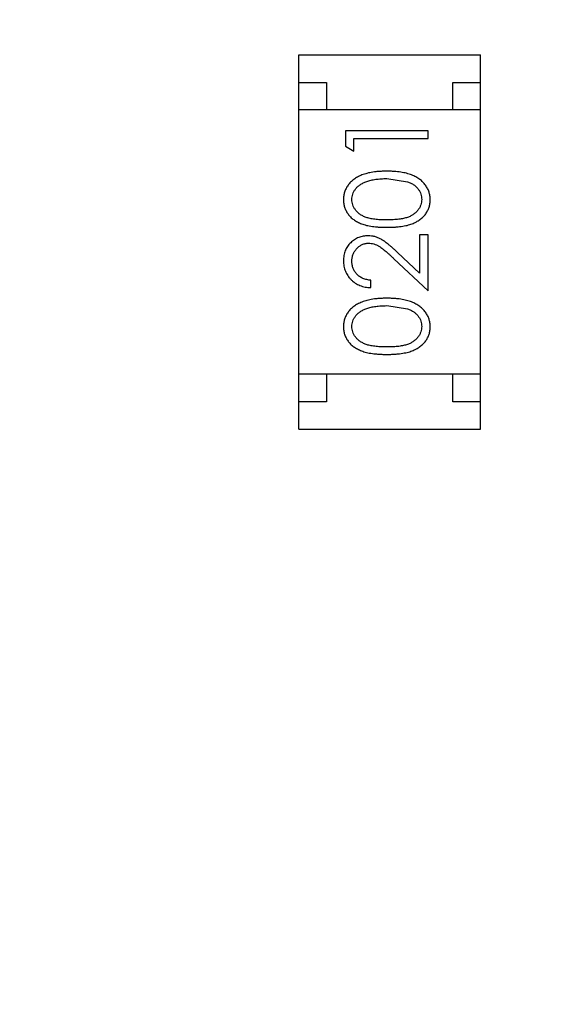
# Model space of a CAD drawing. Header units: millimetres. Extents: x -1 to 131, y 28 to 92.
# Tile 8 of 41: x 105.574 to 106.555, y 44.866 to 46.655. Entities that reach past the tile are written whole.
import ezdxf

# ---------------------------------------------------------------- set-up
doc = ezdxf.new("R2010")
doc.units = ezdxf.units.MM
doc.header["$LTSCALE"] = 1.21
doc.header["$MEASUREMENT"] = 0
doc.header["$PDMODE"] = 3
doc.header["$PDSIZE"] = 0.3125
doc.layers.get('0').update_dxf_attribs({"linetype": 'CONTINUOUS'})
doc.layers.get('DEFPOINTS').update_dxf_attribs({"linetype": 'CONTINUOUS'})
doc.layers.add('Dim', color=3, linetype='CONTINUOUS', lineweight=25)
doc.styles.get("Standard").update_dxf_attribs({"font": 'txt', "width": 0.8})
doc.dimstyles.get("Standard").update_dxf_attribs({"dimtxt": 0.15625, "dimasz": 0.1875, "dimexe": 0.125, "dimexo": 0.0625, "dimgap": 0.09, "dimtad": 0, "dimtih": 1, "dimtoh": 1, "dimzin": 4, "dimdsep": 46, "dimtxsty": 'Standard', "dimblk": '_FILLED', "dimblk1": '_FILLED', "dimblk2": '_FILLED', "dimcen": 0.09, "dimazin": 1, "dimtp": 0.01, "dimtm": 0.01, "dimtfac": 1, "dimtofl": 0, "dimtmove": 0, "dimatfit": 3, "dimldrblk": '_FILLED', "dimfxl": 1, "dimtolj": 1, "dimtzin": 4, "dimarcsym": 0})

# ---------------------------------------------------------------- blocks, each defined once
blk = doc.blocks.new('_FILLED')
at = {"color": 0, "linetype": 'ByBlock'}
blk.add_solid([(0, 0), (-1, 0.1667), (-1, -0.1667)], dxfattribs=at)
blk = doc.blocks.new('*D30')
at = {"color": 0, "linetype": 'ByBlock', "lineweight": -2}
for p, q in [((101.1223, 58.6652), (87.6348, 58.6652)), ((87.7598, 58.6652), (87.7598, 44.6313)), ((87.7598, 27.6174), (87.7598, 41.6513)), ((106.4921, 27.6174), (87.6348, 27.6174))]:
    blk.add_line(p, q, dxfattribs=at)
at = {"layer": 'DEFPOINTS', "color": 0, "linetype": 'ByBlock'}
for p in [(101.1848, 58.6652), (106.5546, 27.6174)]:
    blk.add_point(p, dxfattribs=at)
at = {"color": 0, "linetype": 'ByBlock', "lineweight": -2}
for p, rotation in [((87.7598, 58.6652), 90), ((87.7598, 27.6174), 270)]:
    blk.add_blockref('_FILLED', p, dxfattribs=dict(at, rotation=rotation))
at = {"color": 0, "linetype": 'ByBlock', "lineweight": -2, "insert": (87.7598, 43.1413), "char_height": 1, "attachment_point": 5, "rotation": 90}
blk.add_mtext('\\A1;31.05', dxfattribs=at)

msp = doc.modelspace()

# ---------------------------------------------------------------- linework, layer by layer
at = {"color": 7, "linetype": 'Continuous'}
for p, q in [((106.0814, 45.911), (106.0814, 46.591)), ((106.0814, 46.591), (106.4114, 46.591)), ((106.4114, 45.911), (106.4114, 46.591)), ((106.0814, 46.541), (106.1314, 46.541)), ((106.1314, 46.541), (106.1314, 46.491)), ((106.3614, 46.491), (106.3614, 46.541)), ((106.3614, 46.541), (106.4114, 46.541)), ((106.4114, 46.491), (106.0814, 46.491)), ((106.1662, 46.4528), (106.1662, 46.425)), ((106.3162, 46.4528), (106.1662, 46.4528)), ((106.3162, 46.4393), (106.3162, 46.4528)), ((106.1815, 46.4162), (106.1815, 46.4393)), ((106.1815, 46.4393), (106.3162, 46.4393)), ((106.1662, 46.425), (106.1815, 46.4162)), ((106.2412, 46.3662), (106.2789, 46.3606)), ((106.3008, 46.2643), (106.3008, 46.1945)), ((106.3162, 46.2643), (106.3008, 46.2643)), ((106.3162, 46.1624), (106.3162, 46.2643)), ((106.3008, 46.1945), (106.2607, 46.232)), ((106.2541, 46.2206), (106.3162, 46.1624)), ((106.2123, 46.1682), (106.2123, 46.1816)), ((106.2412, 46.1355), (106.2789, 46.1298)), ((106.4114, 46.011), (106.0814, 46.011)), ((106.1314, 46.011), (106.1314, 45.961)), ((106.3614, 45.961), (106.3614, 46.011)), ((106.1314, 45.961), (106.0814, 45.961)), ((106.4114, 45.961), (106.3614, 45.961)), ((106.0814, 45.911), (106.4114, 45.911))]:
    msp.add_line(p, q, dxfattribs=at)
for points, knots in [([(106.2412, 46.3797), (106.2389, 46.3797), (106.2344, 46.3796), (106.2279, 46.3793), (106.2216, 46.3788), (106.2158, 46.378), (106.2103, 46.3771), (106.2052, 46.3759), (106.2005, 46.3745), (106.196, 46.3729), (106.192, 46.3711), (106.1881, 46.3692), (106.1846, 46.3671), (106.1812, 46.3648), (106.1782, 46.3624), (106.1754, 46.3598), (106.1729, 46.3571), (106.1707, 46.3542), (106.1687, 46.3513), (106.167, 46.3482), (106.1655, 46.345), (106.1644, 46.3417), (106.1634, 46.3384), (106.1628, 46.335), (106.1624, 46.3315), (106.1623, 46.3291), (106.1623, 46.3279)], [0, 0, 0, 0, 0.065278, 0.127205, 0.186168, 0.241675, 0.294115, 0.343609, 0.390387, 0.434463, 0.476646, 0.517002, 0.555936, 0.593716, 0.630057, 0.665601, 0.700745, 0.734917, 0.768681, 0.802087, 0.834849, 0.867433, 0.900138, 0.932806, 0.966212, 1, 1, 1, 1]), ([(106.32, 46.3279), (106.32, 46.3291), (106.3199, 46.3315), (106.3195, 46.335), (106.3188, 46.3384), (106.3179, 46.3418), (106.3167, 46.345), (106.3153, 46.3482), (106.3135, 46.3513), (106.3115, 46.3543), (106.3093, 46.3572), (106.3067, 46.36), (106.304, 46.3626), (106.3009, 46.365), (106.2976, 46.3672), (106.294, 46.3693), (106.2902, 46.3712), (106.2862, 46.373), (106.2818, 46.3746), (106.277, 46.3759), (106.2719, 46.3771), (106.2665, 46.3781), (106.2607, 46.3788), (106.2545, 46.3793), (106.248, 46.3796), (106.2435, 46.3797), (106.2412, 46.3797)], [0, 0, 0, 0, 0.033824, 0.067298, 0.10028, 0.133019, 0.165736, 0.198792, 0.232372, 0.266409, 0.301016, 0.336196, 0.371972, 0.408574, 0.446394, 0.485225, 0.525372, 0.567224, 0.611081, 0.65775, 0.70702, 0.759235, 0.814484, 0.873227, 0.934937, 1, 1, 1, 1]), ([(106.1777, 46.3284), (106.1778, 46.33), (106.178, 46.3333), (106.1792, 46.3381), (106.1813, 46.3428), (106.1837, 46.3466), (106.186, 46.3494), (106.188, 46.3515), (106.1902, 46.3534), (106.1927, 46.3552), (106.1954, 46.3569), (106.1983, 46.3585), (106.2015, 46.3599), (106.2049, 46.3612), (106.2086, 46.3624), (106.2125, 46.3635), (106.2167, 46.3643), (106.2211, 46.365), (106.2258, 46.3655), (106.2307, 46.366), (106.2358, 46.3662), (106.2393, 46.3662), (106.2412, 46.3662)], [0, 0, 0, 0, 0.059689, 0.119507, 0.181075, 0.246162, 0.279894, 0.314468, 0.350403, 0.387474, 0.426147, 0.466624, 0.508745, 0.553328, 0.600058, 0.649177, 0.700552, 0.754894, 0.811825, 0.871514, 0.934319, 1, 1, 1, 1]), ([(106.2789, 46.3606), (106.2799, 46.3602), (106.282, 46.3594), (106.2849, 46.3581), (106.2876, 46.3566), (106.2901, 46.355), (106.2924, 46.3533), (106.2946, 46.3514), (106.2965, 46.3494), (106.2987, 46.3466), (106.3011, 46.3429), (106.3031, 46.3382), (106.3044, 46.3333), (106.3045, 46.33), (106.3046, 46.3284)], [0, 0, 0, 0, 0.075949, 0.148549, 0.218996, 0.286119, 0.351826, 0.416074, 0.478265, 0.540325, 0.660405, 0.774606, 0.887187, 1, 1, 1, 1]), ([(106.1623, 46.3279), (106.1623, 46.3267), (106.1624, 46.3244), (106.1628, 46.3209), (106.1634, 46.3176), (106.1644, 46.3143), (106.1655, 46.3111), (106.167, 46.308), (106.1687, 46.3049), (106.1707, 46.302), (106.1729, 46.2992), (106.1753, 46.2965), (106.178, 46.294), (106.181, 46.2917), (106.1842, 46.2896), (106.1877, 46.2875), (106.1914, 46.2857), (106.1953, 46.284), (106.1996, 46.2826), (106.2043, 46.2813), (106.2094, 46.2802), (106.215, 46.2793), (106.2209, 46.2786), (106.2273, 46.2781), (106.2341, 46.2778), (106.2388, 46.2778), (106.2412, 46.2778)], [0, 0, 0, 0, 0.033742, 0.066533, 0.099153, 0.13154, 0.164087, 0.196563, 0.229707, 0.263315, 0.297504, 0.331686, 0.366482, 0.4021, 0.438958, 0.476748, 0.515985, 0.556589, 0.599519, 0.645765, 0.695487, 0.748721, 0.805687, 0.866754, 0.931405, 1, 1, 1, 1]), ([(106.2412, 46.2912), (106.2391, 46.2912), (106.2352, 46.2912), (106.2296, 46.2915), (106.2243, 46.2918), (106.2194, 46.2924), (106.2149, 46.293), (106.2107, 46.2938), (106.207, 46.2947), (106.2036, 46.2958), (106.2004, 46.297), (106.1975, 46.2984), (106.1948, 46.2999), (106.1923, 46.3015), (106.19, 46.3033), (106.1879, 46.3052), (106.1859, 46.3072), (106.1837, 46.31), (106.1813, 46.3138), (106.1792, 46.3185), (106.178, 46.3234), (106.1778, 46.3267), (106.1777, 46.3284)], [0, 0, 0, 0, 0.073302, 0.142286, 0.206253, 0.266017, 0.321612, 0.372532, 0.419497, 0.462398, 0.502825, 0.541489, 0.579034, 0.615143, 0.650298, 0.684912, 0.718701, 0.752189, 0.817245, 0.879117, 0.939613, 1, 1, 1, 1]), ([(106.3046, 46.3284), (106.3045, 46.3267), (106.3044, 46.3234), (106.3031, 46.3185), (106.301, 46.3138), (106.2986, 46.31), (106.2963, 46.3072), (106.2944, 46.3051), (106.2922, 46.3032), (106.2899, 46.3015), (106.2874, 46.2998), (106.2847, 46.2984), (106.2818, 46.297), (106.2787, 46.2958), (106.2753, 46.2947), (106.2715, 46.2938), (106.2674, 46.293), (106.2629, 46.2923), (106.258, 46.2919), (106.2527, 46.2915), (106.247, 46.2912), (106.2432, 46.2912), (106.2412, 46.2912)], [0, 0, 0, 0, 0.060034, 0.120278, 0.182348, 0.247919, 0.281641, 0.315701, 0.350322, 0.385703, 0.421819, 0.459196, 0.497866, 0.538301, 0.58121, 0.628183, 0.679403, 0.734699, 0.794074, 0.858416, 0.927049, 1, 1, 1, 1]), ([(106.2412, 46.2778), (106.2436, 46.2778), (106.2482, 46.2778), (106.255, 46.2781), (106.2614, 46.2786), (106.2673, 46.2793), (106.2728, 46.2802), (106.278, 46.2813), (106.2827, 46.2826), (106.287, 46.2841), (106.291, 46.2858), (106.2948, 46.2877), (106.2982, 46.2897), (106.3014, 46.2919), (106.3044, 46.2942), (106.3071, 46.2966), (106.3096, 46.2993), (106.3118, 46.3021), (106.3137, 46.305), (106.3154, 46.308), (106.3168, 46.3111), (106.318, 46.3143), (106.3189, 46.3176), (106.3195, 46.3209), (106.3199, 46.3244), (106.32, 46.3267), (106.32, 46.3279)], [0, 0, 0, 0, 0.068113, 0.132564, 0.193427, 0.250218, 0.303569, 0.353576, 0.400235, 0.443586, 0.484619, 0.524292, 0.56238, 0.599049, 0.63494, 0.669782, 0.704009, 0.737842, 0.771098, 0.803896, 0.836415, 0.868639, 0.900715, 0.933378, 0.966213, 1, 1, 1, 1]), ([(106.2069, 46.2624), (106.2054, 46.2623), (106.2025, 46.2623), (106.1982, 46.2617), (106.194, 46.2607), (106.19, 46.2593), (106.1862, 46.2575), (106.1825, 46.2554), (106.1789, 46.2528), (106.1755, 46.2499), (106.1724, 46.2467), (106.1697, 46.2431), (106.1674, 46.2394), (106.1655, 46.2354), (106.1641, 46.2312), (106.1631, 46.2267), (106.1624, 46.2219), (106.1623, 46.2187), (106.1623, 46.2171)], [0, 0, 0, 0, 0.06271, 0.123347, 0.183401, 0.242828, 0.302097, 0.36242, 0.423725, 0.487032, 0.550491, 0.612709, 0.674265, 0.73617, 0.799211, 0.863483, 0.930525, 1, 1, 1, 1]), ([(106.2607, 46.232), (106.2592, 46.2335), (106.2562, 46.2362), (106.2519, 46.2402), (106.2477, 46.2437), (106.2438, 46.2469), (106.2402, 46.2498), (106.2368, 46.2523), (106.2337, 46.2544), (106.2299, 46.2567), (106.2251, 46.259), (106.2192, 46.2609), (106.2131, 46.2622), (106.209, 46.2623), (106.2069, 46.2624)], [0, 0, 0, 0, 0.09953, 0.192079, 0.277712, 0.357454, 0.429648, 0.495771, 0.555538, 0.608657, 0.707578, 0.804328, 0.901298, 1, 1, 1, 1]), ([(106.1777, 46.2164), (106.1777, 46.2175), (106.1778, 46.2197), (106.1782, 46.2229), (106.1789, 46.226), (106.1799, 46.229), (106.1812, 46.2318), (106.1827, 46.2345), (106.1846, 46.2371), (106.1866, 46.2395), (106.1889, 46.2417), (106.1913, 46.2436), (106.1939, 46.2453), (106.1965, 46.2466), (106.1992, 46.2477), (106.2021, 46.2484), (106.2051, 46.2488), (106.2071, 46.2489), (106.2081, 46.2489)], [0, 0, 0, 0, 0.068027, 0.133505, 0.19695, 0.26027, 0.322741, 0.384982, 0.448465, 0.513424, 0.578224, 0.640011, 0.700094, 0.760067, 0.819012, 0.877878, 0.938035, 1, 1, 1, 1]), ([(106.2081, 46.2489), (106.2097, 46.2489), (106.213, 46.2487), (106.2178, 46.2477), (106.2224, 46.246), (106.2262, 46.244), (106.2293, 46.242), (106.232, 46.2401), (106.2349, 46.2377), (106.2382, 46.2351), (106.2418, 46.232), (106.2456, 46.2285), (106.2498, 46.2247), (106.2526, 46.222), (106.2541, 46.2206)], [0, 0, 0, 0, 0.088014, 0.174976, 0.2638, 0.355443, 0.406413, 0.465519, 0.533076, 0.609353, 0.693899, 0.787171, 0.889197, 1, 1, 1, 1]), ([(106.1623, 46.2171), (106.1623, 46.2154), (106.1624, 46.2121), (106.1631, 46.2073), (106.1642, 46.2026), (106.1657, 46.1982), (106.1677, 46.194), (106.1702, 46.19), (106.173, 46.1862), (106.1763, 46.1826), (106.1799, 46.1793), (106.1838, 46.1765), (106.188, 46.174), (106.1924, 46.172), (106.197, 46.1704), (106.2019, 46.1692), (106.207, 46.1684), (106.2105, 46.1682), (106.2123, 46.1682)], [0, 0, 0, 0, 0.06445, 0.126725, 0.187421, 0.247417, 0.306749, 0.366595, 0.427749, 0.490235, 0.553031, 0.614805, 0.676505, 0.738096, 0.801021, 0.864897, 0.931209, 1, 1, 1, 1]), ([(106.2123, 46.1816), (106.211, 46.1817), (106.2084, 46.182), (106.2046, 46.1827), (106.201, 46.1837), (106.1977, 46.1849), (106.1946, 46.1864), (106.1918, 46.1882), (106.1891, 46.1902), (106.1868, 46.1924), (106.1846, 46.1949), (106.1828, 46.1975), (106.1812, 46.2003), (106.1799, 46.2032), (106.1789, 46.2063), (106.1782, 46.2095), (106.1778, 46.2129), (106.1777, 46.2152), (106.1777, 46.2164)], [0, 0, 0, 0, 0.073648, 0.143686, 0.210962, 0.275557, 0.338064, 0.399311, 0.4594, 0.51934, 0.579024, 0.637809, 0.695959, 0.754122, 0.813113, 0.873453, 0.935561, 1, 1, 1, 1]), ([(106.2412, 46.1489), (106.2389, 46.1489), (106.2344, 46.1488), (106.2279, 46.1486), (106.2216, 46.148), (106.2158, 46.1473), (106.2103, 46.1463), (106.2052, 46.1452), (106.2005, 46.1437), (106.196, 46.1422), (106.192, 46.1403), (106.1881, 46.1384), (106.1846, 46.1363), (106.1812, 46.1341), (106.1782, 46.1316), (106.1754, 46.1291), (106.1729, 46.1264), (106.1707, 46.1235), (106.1687, 46.1205), (106.167, 46.1174), (106.1655, 46.1142), (106.1644, 46.111), (106.1634, 46.1076), (106.1628, 46.1042), (106.1624, 46.1007), (106.1623, 46.0983), (106.1623, 46.0971)], [0, 0, 0, 0, 0.065278, 0.127205, 0.186168, 0.241675, 0.294115, 0.343609, 0.390387, 0.434463, 0.476646, 0.517002, 0.555936, 0.593716, 0.630057, 0.665601, 0.700745, 0.734917, 0.768681, 0.802087, 0.834849, 0.867433, 0.900138, 0.932806, 0.966212, 1, 1, 1, 1]), ([(106.32, 46.0971), (106.32, 46.0983), (106.3199, 46.1007), (106.3195, 46.1042), (106.3188, 46.1077), (106.3179, 46.111), (106.3167, 46.1143), (106.3153, 46.1175), (106.3135, 46.1206), (106.3115, 46.1236), (106.3093, 46.1265), (106.3067, 46.1292), (106.304, 46.1318), (106.3009, 46.1342), (106.2976, 46.1365), (106.294, 46.1385), (106.2902, 46.1405), (106.2862, 46.1422), (106.2818, 46.1438), (106.277, 46.1452), (106.2719, 46.1463), (106.2665, 46.1473), (106.2607, 46.148), (106.2545, 46.1486), (106.248, 46.1488), (106.2435, 46.1489), (106.2412, 46.1489)], [0, 0, 0, 0, 0.033824, 0.067298, 0.10028, 0.133019, 0.165736, 0.198792, 0.232372, 0.266409, 0.301016, 0.336196, 0.371972, 0.408574, 0.446394, 0.485225, 0.525372, 0.567224, 0.611081, 0.65775, 0.70702, 0.759235, 0.814484, 0.873227, 0.934937, 1, 1, 1, 1]), ([(106.1777, 46.0976), (106.1778, 46.0992), (106.178, 46.1025), (106.1792, 46.1074), (106.1813, 46.112), (106.1837, 46.1158), (106.186, 46.1187), (106.188, 46.1207), (106.1902, 46.1227), (106.1927, 46.1245), (106.1954, 46.1261), (106.1983, 46.1277), (106.2015, 46.1291), (106.2049, 46.1305), (106.2086, 46.1316), (106.2125, 46.1327), (106.2167, 46.1335), (106.2211, 46.1343), (106.2258, 46.1348), (106.2307, 46.1352), (106.2358, 46.1354), (106.2393, 46.1354), (106.2412, 46.1355)], [0, 0, 0, 0, 0.059689, 0.119507, 0.181075, 0.246162, 0.279894, 0.314468, 0.350403, 0.387474, 0.426147, 0.466624, 0.508745, 0.553328, 0.600058, 0.649177, 0.700552, 0.754894, 0.811825, 0.871514, 0.934319, 1, 1, 1, 1]), ([(106.2789, 46.1298), (106.2799, 46.1294), (106.282, 46.1286), (106.2849, 46.1273), (106.2876, 46.1258), (106.2901, 46.1242), (106.2924, 46.1225), (106.2946, 46.1206), (106.2965, 46.1186), (106.2987, 46.1158), (106.3011, 46.1121), (106.3031, 46.1074), (106.3044, 46.1026), (106.3045, 46.0993), (106.3046, 46.0976)], [0, 0, 0, 0, 0.075949, 0.148549, 0.218996, 0.286119, 0.351826, 0.416074, 0.478265, 0.540325, 0.660405, 0.774606, 0.887187, 1, 1, 1, 1]), ([(106.1623, 46.0971), (106.1623, 46.096), (106.1624, 46.0936), (106.1628, 46.0902), (106.1634, 46.0868), (106.1644, 46.0835), (106.1655, 46.0803), (106.167, 46.0772), (106.1687, 46.0742), (106.1707, 46.0712), (106.1729, 46.0684), (106.1753, 46.0657), (106.178, 46.0633), (106.181, 46.0609), (106.1842, 46.0588), (106.1877, 46.0568), (106.1914, 46.0549), (106.1953, 46.0533), (106.1996, 46.0518), (106.2043, 46.0505), (106.2094, 46.0494), (106.215, 46.0485), (106.2209, 46.0478), (106.2273, 46.0473), (106.2341, 46.047), (106.2388, 46.047), (106.2412, 46.047)], [0, 0, 0, 0, 0.033742, 0.066533, 0.099153, 0.13154, 0.164087, 0.196563, 0.229707, 0.263315, 0.297504, 0.331686, 0.366482, 0.4021, 0.438958, 0.476748, 0.515985, 0.556589, 0.599519, 0.645765, 0.695487, 0.748721, 0.805687, 0.866754, 0.931405, 1, 1, 1, 1]), ([(106.2412, 46.0605), (106.2391, 46.0605), (106.2352, 46.0605), (106.2296, 46.0607), (106.2243, 46.0611), (106.2194, 46.0616), (106.2149, 46.0622), (106.2107, 46.063), (106.207, 46.0639), (106.2036, 46.065), (106.2004, 46.0663), (106.1975, 46.0676), (106.1948, 46.0691), (106.1923, 46.0708), (106.19, 46.0725), (106.1879, 46.0744), (106.1859, 46.0764), (106.1837, 46.0793), (106.1813, 46.083), (106.1792, 46.0877), (106.178, 46.0926), (106.1778, 46.0959), (106.1777, 46.0976)], [0, 0, 0, 0, 0.073302, 0.142286, 0.206253, 0.266017, 0.321612, 0.372532, 0.419497, 0.462398, 0.502825, 0.541489, 0.579034, 0.615143, 0.650298, 0.684912, 0.718701, 0.752189, 0.817245, 0.879117, 0.939613, 1, 1, 1, 1]), ([(106.3046, 46.0976), (106.3045, 46.0959), (106.3044, 46.0926), (106.3031, 46.0878), (106.301, 46.083), (106.2986, 46.0793), (106.2963, 46.0764), (106.2944, 46.0744), (106.2922, 46.0725), (106.2899, 46.0707), (106.2874, 46.0691), (106.2847, 46.0676), (106.2818, 46.0662), (106.2787, 46.065), (106.2753, 46.0639), (106.2715, 46.063), (106.2674, 46.0622), (106.2629, 46.0615), (106.258, 46.0611), (106.2527, 46.0607), (106.247, 46.0605), (106.2432, 46.0605), (106.2412, 46.0605)], [0, 0, 0, 0, 0.060034, 0.120278, 0.182348, 0.247919, 0.281641, 0.315701, 0.350322, 0.385703, 0.421819, 0.459196, 0.497866, 0.538301, 0.58121, 0.628183, 0.679403, 0.734699, 0.794074, 0.858416, 0.927049, 1, 1, 1, 1]), ([(106.2412, 46.047), (106.2436, 46.047), (106.2482, 46.047), (106.255, 46.0473), (106.2614, 46.0478), (106.2673, 46.0486), (106.2728, 46.0495), (106.278, 46.0505), (106.2827, 46.0518), (106.287, 46.0534), (106.291, 46.0551), (106.2948, 46.0569), (106.2982, 46.0589), (106.3014, 46.0611), (106.3044, 46.0634), (106.3071, 46.0659), (106.3096, 46.0685), (106.3118, 46.0713), (106.3137, 46.0742), (106.3154, 46.0773), (106.3168, 46.0804), (106.318, 46.0836), (106.3189, 46.0868), (106.3195, 46.0902), (106.3199, 46.0936), (106.32, 46.096), (106.32, 46.0971)], [0, 0, 0, 0, 0.068113, 0.132564, 0.193427, 0.250218, 0.303569, 0.353576, 0.400235, 0.443586, 0.484619, 0.524292, 0.56238, 0.599049, 0.63494, 0.669782, 0.704009, 0.737842, 0.771098, 0.803896, 0.836415, 0.868639, 0.900715, 0.933378, 0.966213, 1, 1, 1, 1])]:
    msp.add_open_spline(points, degree=3, knots=knots, dxfattribs=at)

# ---------------------------------------------------------------- dimensions: what is measured, and where the dimension line sits
at = {"layer": 'Dim'}
dim = msp.add_linear_dim(base=(87.7598, 58.6652), p1=(106.5546, 27.6174), p2=(101.1848, 58.6652), angle=90, dimstyle='Standard', override={"dimtxt": 1, "dimasz": 1, "dimtih": 0, "dimtoh": 0, "dimzin": 0, "dimcen": 0.198, "dimadec": 0, "dimazin": 0, "dimtp": 0, "dimtm": 0, "dimtdec": 4, "dimtzin": 0}, dxfattribs=at)
dim.commit()
dim.dimension.update_dxf_attribs({"geometry": '*D30', "text_midpoint": (87.7598, 43.1413)})

doc.saveas('drawing.dxf')
